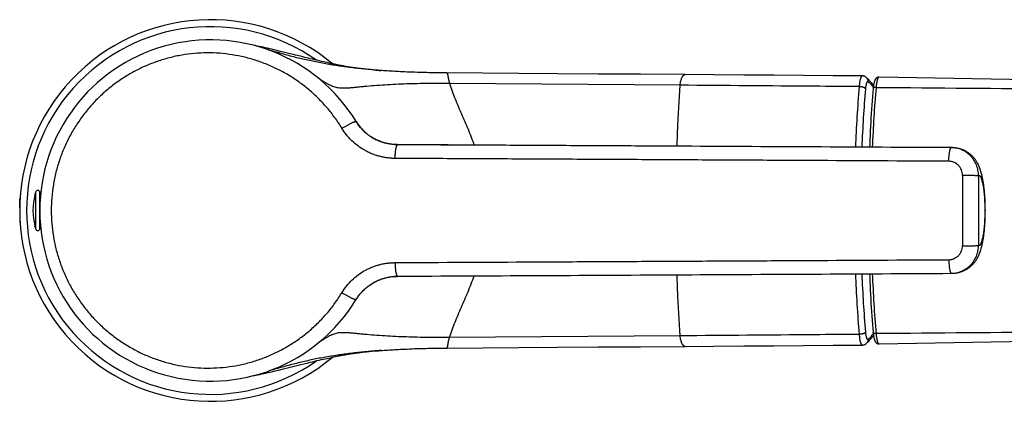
# Model space of a CAD drawing. Header units: millimetres. Extents: x 1 to 611, y -14 to 521.
# Tile 33 of 39: x 338 to 480, y 71 to 126. Entities that reach past the tile are written whole.
import ezdxf

# ---------------------------------------------------------------- set-up
doc = ezdxf.new("R2010")
doc.units = ezdxf.units.MM
doc.header["$LTSCALE"] = 23.1
doc.layers.get('0').update_dxf_attribs({"linetype": 'CONTINUOUS'})

msp = doc.modelspace()

# ---------------------------------------------------------------- linework, layer by layer
at = {"color": 7, "linetype": 'CONTINUOUS'}
for p, q in [((371.8, 122.42), (371.54, 122.47)), ((372.07, 122.36), (371.8, 122.42)), ((372.35, 122.3), (372.07, 122.36)), ((372.64, 122.24), (372.35, 122.3)), ((372.93, 122.18), (372.64, 122.24)), ((373.23, 122.11), (372.93, 122.18)), ((373.54, 122.04), (373.23, 122.11)), ((373.86, 121.97), (373.54, 122.04)), ((374.2, 121.89), (373.86, 121.97)), ((374.54, 121.81), (374.2, 121.89)), ((374.91, 121.72), (374.54, 121.81)), ((375.41, 121.6), (374.91, 121.72)), ((376.07, 121.44), (375.41, 121.6)), ((377.04, 121.2), (376.07, 121.44)), ((378.5, 120.84), (377.9, 120.99)), ((378.95, 120.73), (378.5, 120.84)), ((379.41, 120.61), (378.95, 120.73)), ((379.72, 120.54), (379.41, 120.61)), ((380.03, 120.46), (379.72, 120.54)), ((380.36, 120.39), (380.03, 120.46)), ((380.69, 120.31), (380.36, 120.39)), ((381.02, 120.23), (380.69, 120.31)), ((381.35, 120.15), (381.02, 120.23)), ((381.63, 120.09), (381.35, 120.15)), ((381.89, 120.03), (381.63, 120.09)), ((382.14, 119.97), (381.89, 120.03)), ((382.37, 119.92), (382.14, 119.97)), ((382.58, 119.87), (382.37, 119.92)), ((382.78, 119.83), (382.58, 119.87)), ((383.27, 119.73), (383.07, 119.77)), ((383.47, 119.68), (383.27, 119.73)), ((383.66, 119.65), (383.47, 119.68)), ((383.84, 119.61), (383.66, 119.65)), ((384.01, 119.57), (383.84, 119.61)), ((384.17, 119.54), (384.01, 119.57)), ((384.32, 119.51), (384.17, 119.54)), ((384.45, 119.49), (384.32, 119.51)), ((384.62, 119.46), (384.45, 119.49)), ((384.78, 119.43), (384.62, 119.46)), ((384.89, 119.41), (384.78, 119.43)), ((385.01, 119.39), (384.89, 119.41)), ((385.14, 119.37), (385.01, 119.39)), ((385.32, 119.34), (385.14, 119.37)), ((385.46, 119.32), (385.32, 119.34)), ((385.62, 119.29), (385.46, 119.32)), ((385.81, 119.27), (385.62, 119.29)), ((386.02, 119.24), (385.81, 119.27)), ((386.26, 119.2), (386.02, 119.24)), ((388.89, 118.92), (388.87, 118.92)), ((388.94, 118.91), (388.89, 118.92)), ((389.19, 118.89), (388.94, 118.91)), ((388.97, 118.91), (388.94, 118.91)), ((389.47, 118.87), (389.19, 118.89)), ((389.44, 118.87), (389.42, 118.87)), ((389.75, 118.85), (389.47, 118.87)), ((390.02, 118.83), (389.75, 118.85)), ((389.93, 118.83), (389.87, 118.84)), ((390.29, 118.81), (390.02, 118.83)), ((390.55, 118.79), (390.29, 118.81)), ((390.8, 118.77), (390.55, 118.79)), ((391.08, 118.76), (390.8, 118.77)), ((391.35, 118.74), (391.08, 118.76)), ((391.65, 118.72), (391.35, 118.74)), ((391.9, 118.71), (391.65, 118.72)), ((392.17, 118.69), (391.9, 118.71)), ((392.44, 118.68), (392.17, 118.69)), ((392.74, 118.66), (392.44, 118.68)), ((393.04, 118.65), (392.74, 118.66)), ((393.36, 118.63), (393.04, 118.65)), ((393.69, 118.62), (393.36, 118.63)), ((394.04, 118.61), (393.69, 118.62)), ((394.4, 118.59), (394.04, 118.61)), ((394.77, 118.58), (394.4, 118.59)), ((395.16, 118.56), (394.77, 118.58)), ((395.42, 118.56), (395.16, 118.56)), ((395.69, 118.55), (395.42, 118.56)), ((395.97, 118.54), (395.69, 118.55)), ((396.25, 118.53), (395.97, 118.54)), ((396.54, 118.53), (396.25, 118.53)), ((396.83, 118.52), (396.54, 118.53)), ((397.14, 118.51), (396.83, 118.52)), ((397.45, 118.51), (397.14, 118.51)), ((397.75, 118.5), (397.45, 118.51)), ((398.06, 118.5), (397.75, 118.5)), ((398.36, 118.49), (398.06, 118.5)), ((398.7, 118.49), (398.36, 118.49)), ((399.07, 118.48), (398.7, 118.49)), ((399.4, 118.48), (399.07, 118.48)), ((399.4, 118.48), (399.4, 118.48)), ((433.71, 118.25), (433.71, 118.25)), ((437.84, 118.22), (433.71, 118.25)), ((459.89, 117.8), (459.89, 117.8)), ((387.96, 109.66), (387.94, 109.68)), ((388.03, 109.61), (388, 109.63)), ((388.06, 109.58), (388.03, 109.61)), ((388.09, 109.56), (388.06, 109.58)), ((389.27, 108.84), (389.22, 108.86)), ((389.29, 108.83), (389.23, 108.86)), ((389.57, 108.7), (389.55, 108.71)), ((389.74, 108.63), (389.71, 108.65)), ((428.97, 107.95), (392.26, 108.15)), ((472.15, 107.72), (428.97, 107.95)), ((340.05, 100.91), (340.05, 100.97)), ((340.75, 96.06), (340.75, 101.26)), ((337.85, 100.32), (337.91, 100.38)), ((337.85, 99.06), (337.85, 100.32)), ((337.85, 99.06), (337.86, 99.06)), ((337.85, 98.26), (337.85, 97)), ((337.86, 98.26), (337.85, 98.26)), ((476.95, 98.66), (477.01, 98.66)), ((477.01, 98.66), (477, 98.9)), ((337.85, 97), (337.91, 96.95)), ((340.05, 96.36), (340.05, 96.41)), ((415.78, 89.3), (472.15, 89.61)), ((389.01, 88.35), (389.1, 88.4)), ((389.03, 88.36), (389.04, 88.37)), ((389.35, 88.52), (389.43, 88.56)), ((392.25, 89.18), (415.78, 89.3)), ((392.27, 89.19), (392.3, 89.19)), ((459.89, 79.53), (459.89, 79.53)), ((385.54, 78.02), (385.71, 78.04)), ((388.66, 78.39), (389, 78.42)), ((388.89, 78.41), (388.87, 78.4)), ((388.94, 78.41), (388.89, 78.41)), ((388.97, 78.41), (388.94, 78.41)), ((389, 78.42), (389.28, 78.44)), ((389.28, 78.44), (389.56, 78.46)), ((389.44, 78.45), (389.42, 78.45)), ((389.56, 78.46), (389.84, 78.48)), ((389.84, 78.48), (390.11, 78.5)), ((389.93, 78.49), (389.87, 78.48)), ((390.11, 78.5), (390.38, 78.52)), ((390.38, 78.52), (390.64, 78.54)), ((390.64, 78.54), (390.87, 78.55)), ((390.87, 78.55), (391.15, 78.57)), ((391.15, 78.57), (391.42, 78.59)), ((391.42, 78.59), (391.65, 78.6)), ((391.65, 78.6), (391.9, 78.62)), ((391.9, 78.62), (392.17, 78.63)), ((392.17, 78.63), (392.44, 78.65)), ((392.44, 78.65), (392.74, 78.66)), ((392.74, 78.66), (393.04, 78.68)), ((393.04, 78.68), (393.36, 78.69)), ((393.36, 78.69), (393.69, 78.7)), ((393.69, 78.7), (394.04, 78.72)), ((394.04, 78.72), (394.4, 78.73)), ((394.4, 78.73), (394.77, 78.75)), ((395.29, 78.76), (395.56, 78.77)), ((395.56, 78.77), (395.83, 78.78)), ((395.83, 78.78), (396.11, 78.79)), ((396.11, 78.79), (396.39, 78.79)), ((396.39, 78.79), (396.69, 78.8)), ((396.69, 78.8), (396.98, 78.81)), ((396.98, 78.81), (397.29, 78.81)), ((397.29, 78.81), (397.6, 78.82)), ((397.6, 78.82), (397.9, 78.83)), ((397.9, 78.83), (398.21, 78.83)), ((398.21, 78.83), (398.53, 78.83)), ((398.53, 78.83), (398.88, 78.84)), ((398.88, 78.84), (399.25, 78.84)), ((399.25, 78.84), (399.4, 78.84)), ((399.4, 78.84), (409.76, 78.91)), ((399.4, 78.84), (399.4, 78.84)), ((379.41, 76.71), (379.72, 76.79)), ((379.72, 76.79), (380.03, 76.86)), ((380.03, 76.86), (380.36, 76.94)), ((380.36, 76.94), (380.69, 77.02)), ((380.69, 77.02), (381.02, 77.1)), ((381.02, 77.1), (381.35, 77.17)), ((381.35, 77.17), (381.63, 77.24)), ((381.63, 77.24), (381.89, 77.3)), ((381.89, 77.3), (382.14, 77.35)), ((382.14, 77.35), (382.37, 77.4)), ((382.37, 77.4), (382.58, 77.45)), ((382.58, 77.45), (382.78, 77.49)), ((382.78, 77.49), (382.97, 77.54)), ((382.97, 77.54), (383.17, 77.58)), ((383.17, 77.58), (383.37, 77.62)), ((383.37, 77.62), (383.56, 77.66)), ((383.56, 77.66), (383.75, 77.7)), ((383.75, 77.7), (383.92, 77.73)), ((383.92, 77.73), (384.09, 77.76)), ((384.09, 77.76), (384.24, 77.8)), ((384.24, 77.8), (384.39, 77.82)), ((384.39, 77.82), (384.57, 77.86)), ((384.57, 77.86), (384.71, 77.88)), ((384.71, 77.88), (384.84, 77.9)), ((384.84, 77.9), (384.94, 77.92)), ((384.94, 77.92), (385.09, 77.95)), ((385.09, 77.95), (385.25, 77.97)), ((385.25, 77.97), (385.39, 77.99)), ((385.39, 77.99), (385.54, 78.02)), ((373.03, 75.17), (373.34, 75.23)), ((373.34, 75.23), (373.65, 75.31)), ((373.65, 75.31), (373.97, 75.38)), ((373.97, 75.38), (374.31, 75.46)), ((374.31, 75.46), (374.66, 75.54)), ((374.66, 75.54), (375.15, 75.66)), ((375.15, 75.66), (375.67, 75.79)), ((375.67, 75.79), (376.07, 75.88)), ((376.07, 75.88), (378.35, 76.45)), ((378.35, 76.45), (378.8, 76.56)), ((371.89, 74.92), (372.16, 74.98)), ((372.16, 74.98), (372.45, 75.04)), ((372.45, 75.04), (372.73, 75.1)), ((372.73, 75.1), (373.03, 75.17))]:
    msp.add_line(p, q, dxfattribs=at)
at = {"color": 9, "linetype": 'CONTINUOUS'}
for p, q in [((433.04, 116.72), (399.8, 116.96)), ((392.31, 108.13), (392.31, 108.13)), ((472.11, 107.72), (472.15, 107.72)), ((340.16, 95.97), (340.16, 101.35)), ((472.15, 89.61), (472.11, 89.61)), ((392.3, 89.19), (392.3, 89.19)), ((433.04, 80.6), (399.8, 80.36))]:
    msp.add_line(p, q, dxfattribs=at)
at = {"color": 7, "linetype": 'CONTINUOUS'}
for points in [[(377.9, 120.99), (377.61, 121.06), (377.47, 121.09), (377.32, 121.13), (377.04, 121.2)], [(383.07, 119.77), (382.88, 119.81), (382.78, 119.83)], [(388.94, 118.91), (388.66, 118.94), (388.44, 118.96), (388.22, 118.98), (388.02, 119), (387.82, 119.02), (387.64, 119.04), (387.45, 119.06), (387.28, 119.08), (387.12, 119.09), (386.96, 119.11), (386.8, 119.13), (386.66, 119.15), (386.52, 119.17), (386.38, 119.19), (386.26, 119.2)], [(433.71, 118.25), (427.33, 118.29), (421.21, 118.33), (415.35, 118.37), (409.76, 118.41), (399.4, 118.48)], [(459.28, 118.05), (455.08, 118.09), (450.82, 118.12), (446.53, 118.15), (442.2, 118.18), (437.84, 118.22)], [(459.89, 117.8), (459.88, 117.81), (459.86, 117.83), (459.83, 117.85), (459.81, 117.87), (459.78, 117.89), (459.75, 117.91), (459.73, 117.93), (459.7, 117.94), (459.67, 117.96), (459.64, 117.97), (459.61, 117.99), (459.58, 118), (459.55, 118.01), (459.52, 118.02), (459.48, 118.03), (459.45, 118.03), (459.42, 118.04), (459.39, 118.05), (459.36, 118.05), (459.32, 118.05), (459.29, 118.05), (459.28, 118.05)], [(460.89, 116.71), (460.81, 116.81), (460.67, 116.99), (460.52, 117.16), (460.37, 117.32), (460.21, 117.48), (460.05, 117.64), (459.89, 117.8)], [(461.71, 117.9), (461.68, 117.9), (461.65, 117.9), (461.63, 117.89), (461.6, 117.89), (461.57, 117.88), (461.55, 117.88), (461.52, 117.87), (461.5, 117.86), (461.47, 117.85), (461.45, 117.84), (461.42, 117.83), (461.4, 117.82), (461.38, 117.8), (461.35, 117.79), (461.33, 117.77), (461.31, 117.75), (461.29, 117.73), (461.27, 117.71), (461.25, 117.69), (461.23, 117.67), (461.21, 117.65), (461.19, 117.63), (461.18, 117.6), (461.16, 117.58), (461.15, 117.56), (461.13, 117.53), (461.12, 117.5), (461.1, 117.48), (461.09, 117.45), (461.08, 117.42), (461.06, 117.39), (461.05, 117.36), (461.04, 117.33), (461.03, 117.3), (461.02, 117.26), (461.01, 117.23), (460.99, 117.19), (460.98, 117.15), (460.97, 117.11), (460.96, 117.07), (460.95, 117.02), (460.94, 116.98), (460.93, 116.93), (460.92, 116.88), (460.91, 116.83), (460.9, 116.77), (460.89, 116.72), (460.89, 116.66), (460.88, 116.6), (460.87, 116.55), (460.86, 116.49), (460.86, 116.43), (460.85, 116.37), (460.84, 116.31), (460.84, 116.26)], [(566.89, 115.91), (554.08, 116.16), (541.15, 116.41), (528.14, 116.66), (515.03, 116.91), (501.83, 117.16), (488.54, 117.41), (475.15, 117.65), (461.71, 117.9)], [(460.84, 116.26), (460.79, 115.67), (460.74, 115.07), (460.7, 114.47), (460.65, 113.86), (460.61, 113.25), (460.57, 112.63), (460.53, 112.02), (460.5, 111.4), (460.46, 110.78), (460.43, 110.15), (460.39, 109.53), (460.36, 108.9), (460.34, 108.27), (460.32, 107.78)], [(387.71, 109.87), (387.65, 109.92), (387.53, 110.03), (387.42, 110.14), (387.31, 110.25), (387.2, 110.37), (387.09, 110.48), (386.98, 110.6), (386.88, 110.72), (386.78, 110.85), (386.69, 110.97), (386.6, 111.1), (386.51, 111.23), (386.42, 111.36), (386.34, 111.49)], [(388, 109.63), (387.97, 109.65), (387.96, 109.66)], [(389.23, 108.86), (389.09, 108.93), (388.94, 109.01), (388.81, 109.09), (388.67, 109.17), (388.53, 109.25), (388.4, 109.34)], [(389.43, 108.76), (389.41, 108.78), (389.38, 108.79), (389.35, 108.8), (389.32, 108.82), (389.29, 108.83)], [(389.55, 108.71), (389.52, 108.72), (389.49, 108.74), (389.46, 108.75), (389.43, 108.76)], [(389.71, 108.65), (389.68, 108.66), (389.65, 108.67), (389.62, 108.69), (389.59, 108.7), (389.57, 108.7)], [(389.81, 108.61), (389.78, 108.62), (389.74, 108.63)], [(392.27, 108.15), (392.24, 108.15), (392.19, 108.15), (392.14, 108.15), (392.09, 108.16), (392.03, 108.16), (391.98, 108.16), (391.93, 108.16), (391.88, 108.16), (391.83, 108.17), (391.78, 108.17), (391.74, 108.17), (391.69, 108.18), (391.64, 108.18), (391.59, 108.19), (391.54, 108.19), (391.5, 108.2), (391.45, 108.2), (391.4, 108.21), (391.36, 108.21), (391.31, 108.22), (391.27, 108.23), (391.22, 108.23), (391.18, 108.24), (391.13, 108.25), (391.09, 108.26), (391.05, 108.26), (391, 108.27), (390.96, 108.28), (390.92, 108.29), (390.88, 108.3), (390.84, 108.31), (390.8, 108.31), (390.75, 108.32), (390.71, 108.33), (390.67, 108.34), (390.63, 108.35), (390.6, 108.36), (390.56, 108.37), (390.52, 108.38), (390.48, 108.39), (390.44, 108.4), (390.4, 108.41), (390.37, 108.42), (390.33, 108.43), (390.29, 108.44), (390.26, 108.46), (390.22, 108.47), (390.18, 108.48), (390.15, 108.49), (390.11, 108.5), (390.08, 108.51), (390.04, 108.52), (390.01, 108.54), (389.97, 108.55), (389.94, 108.56), (389.91, 108.57), (389.87, 108.58), (389.84, 108.6), (389.81, 108.61)], [(477, 98.9), (477, 99.1), (477, 99.3), (476.99, 99.48), (476.99, 99.67), (476.98, 99.85), (476.97, 100.02), (476.97, 100.19), (476.96, 100.35), (476.95, 100.51), (476.94, 100.67), (476.93, 100.83), (476.92, 100.98), (476.91, 101.12), (476.89, 101.27), (476.88, 101.41), (476.87, 101.54), (476.85, 101.67), (476.84, 101.8), (476.83, 101.92), (476.81, 102.04), (476.8, 102.16), (476.78, 102.27), (476.77, 102.38), (476.75, 102.49), (476.73, 102.6), (476.72, 102.7), (476.7, 102.8), (476.69, 102.89), (476.67, 102.99), (476.65, 103.08), (476.64, 103.17), (476.62, 103.26), (476.6, 103.35), (476.58, 103.43), (476.57, 103.51), (476.55, 103.6), (476.53, 103.68), (476.51, 103.76), (476.49, 103.83), (476.47, 103.91), (476.45, 103.98), (476.43, 104.06), (476.41, 104.13), (476.39, 104.2), (476.37, 104.27), (476.35, 104.33), (476.33, 104.4), (476.31, 104.47), (476.29, 104.53), (476.27, 104.59), (476.25, 104.65), (476.23, 104.72), (476.21, 104.78), (476.18, 104.83), (476.16, 104.89), (476.14, 104.95), (476.11, 105.01), (476.09, 105.06), (476.07, 105.11), (476.04, 105.17), (476.02, 105.22), (475.99, 105.27), (475.97, 105.33), (475.94, 105.38), (475.91, 105.43), (475.88, 105.49), (475.85, 105.54), (475.82, 105.6), (475.79, 105.65), (475.75, 105.71), (475.71, 105.77), (475.67, 105.83), (475.63, 105.89), (475.59, 105.96), (475.54, 106.02), (475.49, 106.09), (475.44, 106.15), (475.38, 106.22), (475.32, 106.29), (475.26, 106.36), (475.2, 106.43), (475.13, 106.5), (475.05, 106.56), (474.98, 106.63), (474.9, 106.7), (474.82, 106.77), (474.74, 106.84), (474.65, 106.9), (474.56, 106.97), (474.47, 107.03), (474.37, 107.09), (474.28, 107.14), (474.18, 107.2), (474.09, 107.25), (473.99, 107.3), (473.89, 107.34), (473.79, 107.39), (473.69, 107.43), (473.59, 107.46), (473.49, 107.5), (473.39, 107.53), (473.29, 107.56), (473.19, 107.59), (473.09, 107.61), (472.99, 107.63), (472.9, 107.65), (472.8, 107.66), (472.72, 107.68), (472.63, 107.69), (472.55, 107.7), (472.48, 107.7), (472.4, 107.71), (472.33, 107.71), (472.26, 107.72), (472.2, 107.72), (472.15, 107.72)], [(472.15, 89.61), (472.19, 89.61), (472.26, 89.61), (472.32, 89.61), (472.39, 89.61), (472.47, 89.62), (472.54, 89.63), (472.62, 89.63), (472.7, 89.64), (472.79, 89.66), (472.87, 89.67), (472.96, 89.69), (473.06, 89.71), (473.15, 89.73), (473.25, 89.75), (473.35, 89.78), (473.46, 89.81), (473.56, 89.85), (473.66, 89.88), (473.76, 89.92), (473.86, 89.97), (473.96, 90.01), (474.05, 90.06), (474.15, 90.11), (474.25, 90.16), (474.34, 90.22), (474.43, 90.27), (474.53, 90.34), (474.62, 90.4), (474.71, 90.46), (474.79, 90.53), (474.88, 90.6), (474.96, 90.67), (475.03, 90.74), (475.11, 90.81), (475.18, 90.88), (475.24, 90.95), (475.31, 91.02), (475.37, 91.09), (475.43, 91.16), (475.48, 91.22), (475.53, 91.29), (475.58, 91.36), (475.62, 91.42), (475.67, 91.48), (475.71, 91.55), (475.75, 91.61), (475.78, 91.66), (475.82, 91.72), (475.85, 91.78), (475.88, 91.83), (475.91, 91.89), (475.94, 91.94), (475.96, 91.99), (475.99, 92.04), (476.02, 92.1), (476.04, 92.15), (476.06, 92.2), (476.09, 92.26), (476.11, 92.31), (476.14, 92.37), (476.16, 92.43), (476.18, 92.48), (476.2, 92.54), (476.23, 92.6), (476.25, 92.66), (476.27, 92.73), (476.29, 92.79), (476.31, 92.85), (476.33, 92.92), (476.35, 92.98), (476.37, 93.05), (476.39, 93.12), (476.41, 93.19), (476.43, 93.26), (476.45, 93.34), (476.47, 93.41), (476.49, 93.49), (476.51, 93.56), (476.53, 93.64), (476.55, 93.72), (476.56, 93.8), (476.58, 93.89), (476.6, 93.97), (476.62, 94.06), (476.63, 94.15), (476.65, 94.24), (476.67, 94.33), (476.69, 94.43), (476.7, 94.52), (476.72, 94.62), (476.73, 94.73), (476.75, 94.83), (476.77, 94.94), (476.78, 95.05), (476.8, 95.16), (476.81, 95.28), (476.83, 95.4), (476.84, 95.52), (476.85, 95.65), (476.87, 95.78), (476.88, 95.92), (476.89, 96.06), (476.91, 96.2), (476.92, 96.35), (476.93, 96.5), (476.94, 96.65), (476.95, 96.81), (476.96, 96.97), (476.97, 97.14), (476.97, 97.31), (476.98, 97.48), (476.99, 97.66), (476.99, 97.84), (477, 98.03), (477, 98.22), (477, 98.42), (477.01, 98.66)], [(460.32, 89.54), (460.34, 89.05), (460.36, 88.43), (460.39, 87.8), (460.43, 87.17), (460.46, 86.55), (460.5, 85.93), (460.53, 85.31), (460.57, 84.69), (460.61, 84.08), (460.65, 83.47), (460.7, 82.86), (460.74, 82.25), (460.79, 81.65), (460.84, 81.07)], [(386.35, 85.85), (386.42, 85.96), (386.49, 86.07), (386.57, 86.18), (386.65, 86.29), (386.72, 86.4), (386.8, 86.5), (386.88, 86.6), (386.96, 86.69), (387.04, 86.78), (387.11, 86.87), (387.19, 86.96), (387.27, 87.04), (387.35, 87.12), (387.43, 87.19), (387.5, 87.27), (387.58, 87.34), (387.66, 87.41), (387.74, 87.48), (387.81, 87.54), (387.89, 87.61), (387.96, 87.66), (388.03, 87.72), (388.1, 87.77), (388.17, 87.82), (388.24, 87.87), (388.3, 87.92), (388.37, 87.97), (388.44, 88.01), (388.5, 88.05), (388.57, 88.1), (388.63, 88.14), (388.7, 88.18), (388.76, 88.21), (388.82, 88.25), (388.89, 88.29), (388.95, 88.32), (389.01, 88.35)], [(389.06, 88.38), (389.12, 88.41), (389.2, 88.45)], [(389.2, 88.45), (389.27, 88.49), (389.35, 88.52)], [(389.43, 88.56), (389.52, 88.6), (389.6, 88.63), (389.69, 88.67), (389.78, 88.71), (389.87, 88.74), (389.96, 88.77), (390.06, 88.81), (390.16, 88.84), (390.26, 88.87), (390.36, 88.9), (390.46, 88.93), (390.56, 88.96), (390.67, 88.98), (390.78, 89.01), (390.89, 89.03), (391, 89.05), (391.11, 89.07), (391.23, 89.09), (391.35, 89.11), (391.47, 89.13), (391.59, 89.14), (391.72, 89.15)], [(391.72, 89.15), (391.84, 89.16), (391.97, 89.17)], [(391.97, 89.17), (392.1, 89.17), (392.24, 89.17), (392.25, 89.17)], [(460.84, 81.07), (460.84, 81.02), (460.85, 80.96), (460.86, 80.9), (460.86, 80.84), (460.87, 80.78), (460.88, 80.72), (460.89, 80.66), (460.89, 80.61), (460.9, 80.55), (460.91, 80.5), (460.92, 80.45), (460.93, 80.4), (460.94, 80.35), (460.95, 80.3), (460.96, 80.26), (460.97, 80.21), (460.98, 80.17), (460.99, 80.13), (461.01, 80.1), (461.02, 80.06), (461.03, 80.03), (461.04, 79.99), (461.05, 79.96), (461.06, 79.93), (461.08, 79.9), (461.09, 79.87), (461.1, 79.85), (461.12, 79.82), (461.13, 79.79), (461.15, 79.77), (461.16, 79.74), (461.18, 79.72), (461.19, 79.7), (461.21, 79.67), (461.23, 79.65), (461.25, 79.63), (461.27, 79.61), (461.29, 79.59), (461.31, 79.57), (461.33, 79.55), (461.35, 79.54), (461.38, 79.52), (461.4, 79.51), (461.42, 79.49), (461.45, 79.48), (461.47, 79.47), (461.5, 79.46), (461.52, 79.45), (461.55, 79.45), (461.57, 79.44), (461.6, 79.43), (461.63, 79.43), (461.65, 79.43), (461.68, 79.43), (461.71, 79.43)], [(461.71, 79.43), (475.15, 79.67), (488.54, 79.92), (501.83, 80.17), (515.03, 80.41), (528.14, 80.66), (541.15, 80.91), (554.08, 81.16), (566.89, 81.41)], [(459.28, 79.27), (459.29, 79.27), (459.32, 79.27), (459.36, 79.27), (459.39, 79.28), (459.42, 79.28), (459.45, 79.29), (459.48, 79.3), (459.52, 79.31), (459.55, 79.32), (459.58, 79.33), (459.61, 79.34), (459.64, 79.35), (459.67, 79.37), (459.7, 79.38), (459.73, 79.4), (459.75, 79.41), (459.78, 79.43), (459.81, 79.45), (459.83, 79.47), (459.86, 79.49), (459.88, 79.52), (459.89, 79.53)], [(459.89, 79.53), (460.05, 79.68), (460.21, 79.84), (460.37, 80), (460.52, 80.17), (460.67, 80.34), (460.81, 80.51), (460.89, 80.61)], [(385.71, 78.04), (385.91, 78.07), (386.02, 78.09)], [(386.02, 78.09), (386.26, 78.12), (386.38, 78.14), (386.52, 78.16), (386.66, 78.17), (386.8, 78.19), (386.96, 78.21), (387.12, 78.23), (387.28, 78.25), (387.45, 78.27), (387.64, 78.29), (387.82, 78.31), (388.02, 78.33), (388.22, 78.35), (388.44, 78.37), (388.66, 78.39)], [(394.77, 78.75), (395.16, 78.76), (395.29, 78.76)], [(409.76, 78.91), (415.35, 78.95), (421.21, 78.99), (427.33, 79.03), (433.71, 79.08)], [(433.71, 79.08), (437.84, 79.11), (442.2, 79.14), (446.53, 79.17), (450.82, 79.2), (455.08, 79.24), (459.28, 79.27)], [(378.8, 76.56), (379.26, 76.67), (379.41, 76.71)], [(371.54, 74.85), (371.63, 74.87), (371.89, 74.92)]]:
    msp.add_lwpolyline(points, dxfattribs=at)
for centre, radius, start, end in [((365.35, 98.66), 27.5, 50.2142, 309.7858), ((365.35, 98.66), 24.6, 31.4205, 328.6546), ((397.42, 219.66), 101.1, 265.2049, 265.4585), ((397.64, 222.33), 103.78, 265.4714, 265.7085), ((392.29, 115.12), 6.97, 211.4307, 228.9304), ((392.29, 115.12), 6.97, 228.9253, 231.3347), ((392.29, 115.11), 6.96, 231.335, 232.902), ((392.28, 115.1), 6.95, 232.9019, 236.0781), ((392.28, 115.11), 6.95, 236.0838, 243.8977), ((348.75, 98.66), 8.99, 165.5033, 194.4967), ((348.75, 98.66), 9, 162.6114, 165.1649), ((340.45, 101.26), 0.3, 0, 162.6114), ((341.03, 101.11), 0.3, 201.2699, 233.7122), ((343.75, 100.46), 3, 161.5319, 171.072), ((348.75, 98.66), 9, 194.8351, 197.3886), ((340.45, 96.06), 0.3, 197.3886, 0), ((341.03, 96.22), 0.3, 126.2876, 158.7301), ((343.75, 96.86), 3, 188.9282, 198.4689), ((392.3, 82.29), 6.89, 92.6272, 94.2749), ((392.32, 81.97), 7.21, 90.5558, 92.6252), ((392.33, 80.87), 8.32, 90.4599, 90.5823), ((392.32, 82.47), 6.72, 90.1984, 90.4708), ((397.42, -22.33), 101.1, 94.5415, 94.7951), ((397.64, -25), 103.78, 94.2915, 94.5286)]:
    msp.add_arc(centre, radius, start, end, dxfattribs=at)
at = {"color": 9, "linetype": 'CONTINUOUS'}
for centre, radius, start, end in [((365.35, 98.66), 26.5, 54.8278, 305.1722), ((433.71, 118.06), 0.191, 90.1495, 94.0235), ((659.4, 99.72), 201.28, 175.2156, 177.7028), ((661.58, 99.71), 201.02, 175.2367, 177.7008), ((656.06, 99.73), 197.02, 175.2025, 177.6556), ((2777.1, 98.66), 2303.4, 179.87366, 180.12635), ((2767.9, 98.66), 2291.88, 179.87366, 180.12635), ((659.4, 97.6), 201.28, 182.2972, 184.7844), ((656.06, 97.6), 197.02, 182.3444, 184.7976), ((661.58, 97.61), 201.02, 182.2992, 184.7633), ((433.71, 79.27), 0.191, 265.9779, 269.8576)]:
    msp.add_arc(centre, radius, start, end, dxfattribs=at)
for points, knots in [([(384.29, 110.5), (383.97, 111.03), (383.29, 112.05), (382.16, 113.49), (380.91, 114.83), (379.56, 116.07), (378.12, 117.19), (376.59, 118.19), (374.99, 119.07), (373.32, 119.81), (371.6, 120.41), (369.84, 120.87), (368.04, 121.19), (366.23, 121.37), (364.4, 121.39), (362.58, 121.27), (360.77, 121), (358.99, 120.58), (357.25, 120.02), (355.55, 119.32), (353.92, 118.48), (352.35, 117.51), (350.87, 116.42), (349.48, 115.21), (348.2, 113.88), (347.02, 112.46), (345.96, 110.94), (345.03, 109.34), (344.23, 107.68), (343.57, 105.95), (343.05, 104.17), (342.68, 102.35), (342.46, 100.51), (342.4, 99.28), (342.4, 98.66)], [0, 0, 0, 0, 0.031292, 0.062533, 0.093722, 0.124865, 0.155967, 0.187034, 0.218074, 0.249094, 0.280105, 0.311114, 0.342129, 0.373158, 0.404208, 0.435285, 0.466393, 0.497535, 0.528715, 0.559932, 0.591188, 0.622482, 0.653811, 0.685174, 0.716569, 0.747991, 0.779439, 0.810908, 0.842396, 0.873899, 0.905414, 0.936938, 0.968467, 1, 1, 1, 1]), ([(399.8, 116.96), (398.77, 116.97), (397.22, 116.97), (395.15, 116.94), (393.59, 116.9), (392.03, 116.84), (390.48, 116.75), (388.97, 116.65), (387.76, 116.54), (386.85, 116.45), (386.23, 116.39), (385.66, 116.33), (385.16, 116.29), (384.71, 116.27), (384.31, 116.27), (383.94, 116.29), (383.61, 116.34), (383.29, 116.41), (382.98, 116.52), (382.67, 116.66), (382.35, 116.82), (382.01, 117.02), (381.64, 117.25), (381.25, 117.5), (380.98, 117.68), (380.84, 117.77)], [0, 0, 0, 0, 0.159855, 0.240315, 0.321054, 0.401874, 0.482291, 0.561192, 0.636234, 0.671122, 0.703475, 0.732823, 0.758963, 0.782058, 0.802554, 0.821066, 0.838281, 0.854905, 0.871631, 0.889065, 0.907701, 0.927914, 0.949964, 0.973984, 1, 1, 1, 1]), ([(399.4, 118.48), (399.41, 118.48), (399.42, 118.48), (399.43, 118.47), (399.44, 118.46), (399.46, 118.45), (399.47, 118.43), (399.48, 118.4), (399.5, 118.35), (399.51, 118.29), (399.53, 118.22), (399.54, 118.13), (399.56, 118.04), (399.58, 117.94), (399.6, 117.82), (399.62, 117.7), (399.64, 117.59), (399.66, 117.5), (399.68, 117.41), (399.71, 117.28), (399.75, 117.15), (399.78, 117.05), (399.79, 116.99), (399.8, 116.96)], [0, 0, 0, 0, 0.009126, 0.01849, 0.028772, 0.040346, 0.053393, 0.068067, 0.102499, 0.143478, 0.191147, 0.245336, 0.305249, 0.37121, 0.443398, 0.52137, 0.605354, 0.649522, 0.695231, 0.791004, 0.892728, 0.945677, 1, 1, 1, 1]), ([(433.04, 116.72), (433.04, 116.83), (433.07, 117.03), (433.13, 117.33), (433.2, 117.59), (433.27, 117.78), (433.34, 117.91), (433.39, 118), (433.44, 118.07), (433.49, 118.13), (433.54, 118.18), (433.59, 118.21), (433.64, 118.24), (433.68, 118.25), (433.7, 118.25)], [0, 0, 0, 0, 0.185758, 0.357738, 0.513486, 0.650643, 0.711628, 0.76727, 0.817581, 0.86271, 0.902929, 0.938688, 0.970696, 1, 1, 1, 1]), ([(459.28, 118.05), (459.27, 118.05), (459.24, 118.05), (459.2, 118.03), (459.17, 117.99), (459.13, 117.94), (459.1, 117.88), (459.07, 117.81), (459.03, 117.73), (458.99, 117.59), (458.94, 117.4), (458.89, 117.13), (458.85, 116.83), (458.83, 116.62), (458.82, 116.51)], [0, 0, 0, 0, 0.021995, 0.046688, 0.076021, 0.111095, 0.152461, 0.200345, 0.254777, 0.315658, 0.455911, 0.618853, 0.801424, 1, 1, 1, 1]), ([(460.12, 117.22), (460.12, 117.27), (460.12, 117.38), (460.07, 117.54), (460, 117.68), (459.93, 117.76), (459.89, 117.8)], [0, 0, 0, 0, 0.25247, 0.502961, 0.751904, 1, 1, 1, 1]), ([(461.71, 117.9), (461.7, 117.9), (461.67, 117.89), (461.64, 117.87), (461.6, 117.84), (461.57, 117.79), (461.53, 117.74), (461.5, 117.67), (461.47, 117.58), (461.42, 117.45), (461.38, 117.26), (461.33, 117.01), (461.29, 116.72), (461.27, 116.51), (461.26, 116.41)], [0, 0, 0, 0, 0.022532, 0.047605, 0.077175, 0.112381, 0.153802, 0.201688, 0.256081, 0.316893, 0.45694, 0.619604, 0.801834, 1, 1, 1, 1]), ([(399.8, 116.96), (399.86, 116.78), (399.98, 116.41), (400.24, 115.68), (400.59, 114.77), (401.04, 113.68), (401.51, 112.58), (401.99, 111.48), (402.46, 110.37), (402.92, 109.24), (403.2, 108.47), (403.34, 108.09)], [0, 0, 0, 0, 0.060443, 0.121204, 0.243631, 0.367171, 0.491793, 0.617416, 0.744007, 0.871543, 1, 1, 1, 1]), ([(432.58, 107.93), (432.61, 108.68), (432.66, 110.17), (432.77, 112.38), (432.89, 114.56), (432.99, 116), (433.04, 116.72)], [0, 0, 0, 0, 0.255226, 0.507342, 0.755742, 1, 1, 1, 1]), ([(458.82, 116.51), (456.67, 116.53), (448.08, 116.6), (439.48, 116.67), (433.04, 116.72)], [0, 0, 0, 0, 0.249997, 1, 1, 1, 1]), ([(459.73, 116.21), (459.72, 116.23), (459.7, 116.26), (459.66, 116.29), (459.6, 116.33), (459.52, 116.38), (459.4, 116.42), (459.27, 116.46), (459.13, 116.49), (458.98, 116.51), (458.87, 116.51), (458.82, 116.51)], [0, 0, 0, 0, 0.073583, 0.116969, 0.165009, 0.274776, 0.401298, 0.54141, 0.691032, 0.845529, 1, 1, 1, 1]), ([(460.12, 117.22), (460.11, 117.23), (460.09, 117.24), (460.07, 117.25), (460.05, 117.25), (460.03, 117.25), (460, 117.23), (459.97, 117.21), (459.94, 117.17), (459.92, 117.11), (459.89, 117.05), (459.86, 116.98), (459.83, 116.86), (459.79, 116.69), (459.76, 116.46), (459.74, 116.29), (459.73, 116.21)], [0, 0, 0, 0, 0.03035, 0.056117, 0.068393, 0.080895, 0.108358, 0.141534, 0.181976, 0.230408, 0.287025, 0.351762, 0.424423, 0.59189, 0.785493, 1, 1, 1, 1]), ([(460.86, 116.45), (460.74, 116.59), (460.5, 116.85), (460.25, 117.1), (460.12, 117.22)], [0, 0, 0, 0, 0.511412, 1, 1, 1, 1]), ([(461.26, 116.41), (461.23, 116.41), (461.18, 116.41), (461.1, 116.4), (461.03, 116.39), (460.97, 116.37), (460.92, 116.35), (460.88, 116.32), (460.85, 116.3), (460.84, 116.27), (460.84, 116.26), (460.84, 116.26)], [0, 0, 0, 0, 0.17642, 0.343299, 0.496693, 0.633349, 0.751056, 0.849216, 0.929915, 0.965714, 1, 1, 1, 1]), ([(461.26, 116.41), (470.05, 116.34), (487.62, 116.19), (522.76, 115.81), (549.12, 115.44), (566.68, 115.16)], [0, 0, 0, 0, 0.250067, 0.500088, 1, 1, 1, 1]), ([(384.29, 110.5), (384.41, 110.58), (384.65, 110.73), (384.95, 110.9), (385.19, 111.03), (385.35, 111.12), (385.52, 111.2), (385.67, 111.28), (385.8, 111.34), (385.93, 111.4), (386.04, 111.44), (386.12, 111.47), (386.18, 111.49), (386.22, 111.5), (386.25, 111.5), (386.28, 111.51), (386.3, 111.51), (386.32, 111.5), (386.34, 111.5), (386.34, 111.49), (386.34, 111.49)], [0, 0, 0, 0, 0.184257, 0.36543, 0.452325, 0.535456, 0.613902, 0.686798, 0.753346, 0.812831, 0.864634, 0.90825, 0.926873, 0.943333, 0.957624, 0.969767, 0.979828, 0.987958, 0.994473, 1, 1, 1, 1]), ([(391.96, 106.17), (391.95, 106.17), (391.93, 106.17), (391.89, 106.17), (391.85, 106.17), (391.81, 106.17), (391.75, 106.17), (391.68, 106.17), (391.6, 106.18), (391.53, 106.18), (391.46, 106.18), (391.37, 106.19), (391.25, 106.2), (391.06, 106.22), (390.82, 106.25), (390.53, 106.29), (390.16, 106.36), (389.69, 106.47), (389.14, 106.63), (388.6, 106.83), (388.08, 107.06), (387.4, 107.42), (386.59, 107.94), (385.86, 108.56), (385.32, 109.11), (384.82, 109.7), (384.49, 110.17), (384.29, 110.5)], [0, 0, 0, 0, 0.003897, 0.007793, 0.01169, 0.015586, 0.023379, 0.031172, 0.038964, 0.046757, 0.054549, 0.062341, 0.077925, 0.093509, 0.124676, 0.155843, 0.187012, 0.249352, 0.311709, 0.374088, 0.436497, 0.498941, 0.623886, 0.749022, 0.8117, 0.874433, 1, 1, 1, 1]), ([(391.96, 106.17), (391.96, 106.29), (391.97, 106.54), (391.99, 106.89), (392.02, 107.22), (392.06, 107.47), (392.09, 107.65), (392.12, 107.76), (392.15, 107.86), (392.18, 107.95), (392.21, 108.02), (392.24, 108.06), (392.26, 108.09), (392.28, 108.11), (392.3, 108.12), (392.31, 108.13)], [0, 0, 0, 0, 0.184259, 0.361625, 0.526057, 0.672034, 0.736589, 0.794831, 0.846346, 0.890825, 0.9281, 0.958237, 0.970774, 0.981771, 1, 1, 1, 1]), ([(392.31, 108.13), (392.31, 108.13), (392.29, 108.14), (392.28, 108.15), (392.27, 108.15)], [0, 0, 0, 0, 0.324235, 1, 1, 1, 1]), ([(472.11, 107.72), (465.46, 107.75), (452.16, 107.82), (435.53, 107.91), (422.24, 107.98), (413.92, 108.02), (407.27, 108.06), (402.29, 108.08), (397.3, 108.11), (393.97, 108.12), (392.31, 108.13)], [0, 0, 0, 0, 0.249995, 0.499987, 0.624982, 0.749976, 0.812472, 0.874967, 0.937483, 1, 1, 1, 1]), ([(471.75, 105.75), (471.75, 105.88), (471.76, 106.13), (471.78, 106.49), (471.81, 106.78), (471.84, 106.99), (471.86, 107.13), (471.89, 107.26), (471.91, 107.38), (471.94, 107.47), (471.97, 107.56), (472, 107.62), (472.03, 107.67), (472.06, 107.69), (472.07, 107.71), (472.09, 107.71), (472.1, 107.72), (472.11, 107.72)], [0, 0, 0, 0, 0.187491, 0.367645, 0.534017, 0.610178, 0.680758, 0.745164, 0.80288, 0.853489, 0.896696, 0.932383, 0.960734, 0.972388, 0.982587, 0.991642, 1, 1, 1, 1]), ([(476.02, 103.72), (476.02, 103.98), (475.97, 104.5), (475.75, 105.25), (475.39, 105.94), (474.9, 106.55), (474.3, 107.06), (473.62, 107.43), (472.88, 107.66), (472.36, 107.71), (472.11, 107.72)], [0, 0, 0, 0, 0.125957, 0.251764, 0.377296, 0.502473, 0.627271, 0.751726, 0.875927, 1, 1, 1, 1]), ([(471.75, 105.75), (465.1, 105.79), (455.13, 105.84), (441.83, 105.91), (431.86, 105.96), (423.55, 106.01), (416.9, 106.04), (411.91, 106.07), (406.92, 106.09), (400.27, 106.13), (395.29, 106.15), (391.96, 106.17)], [0, 0, 0, 0, 0.25, 0.375, 0.5, 0.625, 0.6875, 0.75, 0.8125, 0.875, 1, 1, 1, 1]), ([(473.71, 103.74), (473.71, 103.87), (473.68, 104.13), (473.57, 104.51), (473.39, 104.86), (473.15, 105.17), (472.85, 105.42), (472.51, 105.61), (472.14, 105.72), (471.88, 105.75), (471.75, 105.75)], [0, 0, 0, 0, 0.126016, 0.251833, 0.377341, 0.502477, 0.627232, 0.751661, 0.875869, 1, 1, 1, 1]), ([(473.71, 103.74), (473.84, 103.74), (474.1, 103.74), (474.48, 103.74), (474.85, 103.74), (475.19, 103.73), (475.48, 103.73), (475.69, 103.73), (475.83, 103.72), (475.91, 103.72), (475.97, 103.72), (476.01, 103.72), (476.02, 103.72)], [0, 0, 0, 0, 0.168709, 0.336695, 0.497504, 0.644956, 0.773388, 0.877865, 0.919827, 0.954378, 0.981187, 1, 1, 1, 1]), ([(476.02, 103.72), (476.05, 103.72), (476.1, 103.72), (476.16, 103.71), (476.2, 103.69), (476.25, 103.66), (476.28, 103.61), (476.31, 103.57), (476.34, 103.52), (476.38, 103.44), (476.41, 103.33), (476.45, 103.21), (476.49, 103.09), (476.54, 102.9), (476.6, 102.64), (476.67, 102.3), (476.73, 101.93), (476.79, 101.53), (476.83, 101.1), (476.87, 100.64), (476.9, 100.16), (476.92, 99.67), (476.94, 99.17), (476.94, 98.83), (476.95, 98.66)], [0, 0, 0, 0, 0.016686, 0.025167, 0.034087, 0.044171, 0.05697, 0.064674, 0.073146, 0.092118, 0.113407, 0.136671, 0.161768, 0.18862, 0.247266, 0.312053, 0.382652, 0.458746, 0.540046, 0.626281, 0.716575, 0.809638, 0.904388, 1, 1, 1, 1]), ([(342.4, 98.66), (342.4, 98.04), (342.46, 96.81), (342.68, 94.97), (343.05, 93.15), (343.57, 91.38), (344.23, 89.65), (345.03, 87.98), (345.96, 86.38), (347.02, 84.86), (348.2, 83.44), (349.49, 82.12), (350.87, 80.9), (352.36, 79.81), (353.92, 78.84), (355.55, 78), (357.25, 77.3), (359, 76.74), (360.78, 76.32), (362.59, 76.05), (364.41, 75.93), (366.24, 75.96), (368.05, 76.13), (369.85, 76.45), (371.61, 76.91), (373.33, 77.52), (375, 78.26), (376.6, 79.14), (378.12, 80.14), (379.57, 81.26), (380.92, 82.5), (382.16, 83.84), (383.3, 85.28), (383.98, 86.31), (384.3, 86.83)], [0, 0, 0, 0, 0.031533, 0.063062, 0.094586, 0.126101, 0.157604, 0.189092, 0.220561, 0.252009, 0.283431, 0.314825, 0.346189, 0.377518, 0.408811, 0.440067, 0.471285, 0.502464, 0.533606, 0.564714, 0.595791, 0.626841, 0.65787, 0.688885, 0.719894, 0.750904, 0.781925, 0.812965, 0.844032, 0.875134, 0.906277, 0.937467, 0.968707, 1, 1, 1, 1]), ([(476.95, 98.66), (476.94, 98.49), (476.94, 98.15), (476.92, 97.65), (476.9, 97.16), (476.87, 96.68), (476.83, 96.23), (476.79, 95.8), (476.73, 95.4), (476.67, 95.03), (476.6, 94.69), (476.54, 94.43), (476.49, 94.24), (476.45, 94.11), (476.41, 93.99), (476.38, 93.89), (476.34, 93.81), (476.31, 93.75), (476.28, 93.71), (476.25, 93.67), (476.2, 93.63), (476.16, 93.62), (476.1, 93.61), (476.05, 93.61), (476.02, 93.61)], [0, 0, 0, 0, 0.095612, 0.190362, 0.283425, 0.373719, 0.459954, 0.541255, 0.617348, 0.687947, 0.752734, 0.81138, 0.838233, 0.863329, 0.886595, 0.907883, 0.926855, 0.935326, 0.943032, 0.955828, 0.965913, 0.974833, 0.983314, 1, 1, 1, 1]), ([(471.75, 91.57), (471.88, 91.57), (472.08, 91.59), (472.32, 91.66), (472.57, 91.75), (472.85, 91.91), (473.15, 92.16), (473.39, 92.46), (473.57, 92.81), (473.68, 93.19), (473.71, 93.45), (473.71, 93.58)], [0, 0, 0, 0, 0.124112, 0.186265, 0.248457, 0.372867, 0.497603, 0.622718, 0.748206, 0.874004, 1, 1, 1, 1]), ([(472.11, 89.61), (472.24, 89.61), (472.49, 89.62), (472.87, 89.68), (473.25, 89.78), (473.73, 89.96), (474.3, 90.27), (474.9, 90.77), (475.39, 91.38), (475.75, 92.07), (475.97, 92.83), (476.02, 93.35), (476.02, 93.61)], [0, 0, 0, 0, 0.062087, 0.124188, 0.186322, 0.248504, 0.372921, 0.497681, 0.62282, 0.748313, 0.874081, 1, 1, 1, 1]), ([(473.71, 93.58), (473.84, 93.58), (474.1, 93.58), (474.48, 93.58), (474.85, 93.59), (475.19, 93.59), (475.48, 93.59), (475.69, 93.6), (475.83, 93.6), (475.91, 93.6), (475.97, 93.61), (476.01, 93.61), (476.02, 93.61)], [0, 0, 0, 0, 0.168709, 0.336695, 0.497504, 0.644956, 0.773388, 0.877865, 0.919827, 0.954378, 0.981187, 1, 1, 1, 1]), ([(384.3, 86.83), (384.5, 87.16), (384.94, 87.79), (385.71, 88.64), (386.59, 89.39), (387.4, 89.91), (388.07, 90.26), (388.6, 90.49), (389.14, 90.69), (389.68, 90.86), (390.15, 90.97), (390.52, 91.03), (390.76, 91.07), (390.95, 91.09), (391.09, 91.11), (391.23, 91.12), (391.38, 91.13), (391.5, 91.14), (391.59, 91.14), (391.66, 91.14), (391.73, 91.14), (391.83, 91.15), (391.9, 91.15), (391.95, 91.15)], [0, 0, 0, 0, 0.125603, 0.250969, 0.376116, 0.501067, 0.563511, 0.625919, 0.688298, 0.750653, 0.812991, 0.84416, 0.875327, 0.890911, 0.906494, 0.922077, 0.937662, 0.953246, 0.961038, 0.96883, 0.976623, 0.984415, 1, 1, 1, 1]), ([(391.95, 91.15), (398.6, 91.19), (408.57, 91.24), (421.88, 91.31), (431.85, 91.36), (441.83, 91.41), (455.13, 91.48), (465.1, 91.54), (471.75, 91.57)], [0, 0, 0, 0, 0.25, 0.375, 0.5, 0.625, 0.75, 1, 1, 1, 1]), ([(391.95, 91.15), (391.95, 91.02), (391.96, 90.78), (391.98, 90.42), (392.01, 90.09), (392.04, 89.84), (392.08, 89.66), (392.11, 89.54), (392.13, 89.44), (392.16, 89.36), (392.19, 89.3), (392.21, 89.26), (392.24, 89.22), (392.27, 89.2), (392.29, 89.19)], [0, 0, 0, 0, 0.186318, 0.365459, 0.531152, 0.677683, 0.742205, 0.800192, 0.85123, 0.895014, 0.931406, 0.946866, 0.96056, 1, 1, 1, 1]), ([(471.75, 91.57), (471.75, 91.44), (471.76, 91.19), (471.78, 90.83), (471.81, 90.54), (471.84, 90.33), (471.86, 90.19), (471.89, 90.06), (471.91, 89.95), (471.94, 89.85), (471.97, 89.77), (472, 89.7), (472.03, 89.66), (472.06, 89.63), (472.07, 89.62), (472.09, 89.61), (472.1, 89.61), (472.11, 89.61)], [0, 0, 0, 0, 0.18749, 0.367643, 0.534015, 0.610176, 0.680756, 0.745162, 0.802878, 0.853488, 0.896694, 0.932382, 0.960733, 0.972387, 0.982587, 0.991642, 1, 1, 1, 1]), ([(392.3, 89.19), (398.95, 89.23), (412.25, 89.29), (438.85, 89.43), (458.81, 89.54), (472.11, 89.61)], [0, 0, 0, 0, 0.250002, 0.5, 1, 1, 1, 1]), ([(433.04, 80.6), (432.99, 81.32), (432.89, 82.76), (432.77, 84.94), (432.66, 87.16), (432.61, 88.65), (432.58, 89.39)], [0, 0, 0, 0, 0.244258, 0.492658, 0.744774, 1, 1, 1, 1]), ([(392.26, 89.18), (392.26, 89.18), (392.27, 89.18), (392.28, 89.18), (392.29, 89.18)], [0, 0, 0, 0, 0.40909, 1, 1, 1, 1]), ([(392.29, 89.18), (392.29, 89.18), (392.29, 89.18), (392.29, 89.18), (392.3, 89.18), (392.3, 89.18), (392.3, 89.18), (392.3, 89.18), (392.3, 89.18), (392.3, 89.18), (392.3, 89.18), (392.3, 89.18), (392.3, 89.18), (392.3, 89.18), (392.3, 89.19)], [0, 0, 0, 0, 0.210425, 0.41411, 0.594362, 0.670566, 0.734835, 0.785352, 0.820774, 0.842414, 0.860238, 0.884512, 0.917008, 1, 1, 1, 1]), ([(399.8, 80.36), (399.86, 80.54), (399.98, 80.91), (400.24, 81.64), (400.59, 82.55), (401.04, 83.65), (401.51, 84.74), (401.99, 85.84), (402.46, 86.95), (402.92, 88.09), (403.2, 88.85), (403.34, 89.24)], [0, 0, 0, 0, 0.060443, 0.121204, 0.243631, 0.367171, 0.491793, 0.617416, 0.744007, 0.871543, 1, 1, 1, 1]), ([(384.3, 86.83), (384.42, 86.75), (384.65, 86.61), (384.96, 86.43), (385.19, 86.3), (385.36, 86.21), (385.52, 86.13), (385.67, 86.05), (385.81, 85.99), (385.93, 85.93), (386.05, 85.89), (386.13, 85.86), (386.19, 85.85), (386.22, 85.84), (386.26, 85.83), (386.28, 85.83), (386.31, 85.83), (386.33, 85.83), (386.34, 85.84), (386.35, 85.84), (386.35, 85.85)], [0, 0, 0, 0, 0.184258, 0.365433, 0.452329, 0.535463, 0.613911, 0.686808, 0.753357, 0.812843, 0.864646, 0.908262, 0.926885, 0.943345, 0.957635, 0.969777, 0.979836, 0.987964, 0.994476, 1, 1, 1, 1]), ([(399.8, 80.36), (398.77, 80.35), (397.22, 80.35), (395.15, 80.38), (393.59, 80.43), (392.03, 80.49), (390.48, 80.57), (388.97, 80.68), (387.76, 80.78), (386.85, 80.87), (386.23, 80.93), (385.66, 80.99), (385.16, 81.03), (384.71, 81.05), (384.31, 81.06), (383.94, 81.04), (383.61, 80.99), (383.29, 80.91), (382.98, 80.8), (382.67, 80.67), (382.35, 80.5), (382.01, 80.3), (381.64, 80.08), (381.25, 79.82), (380.98, 79.65), (380.84, 79.55)], [0, 0, 0, 0, 0.159855, 0.240315, 0.321055, 0.401875, 0.482292, 0.561193, 0.636235, 0.671122, 0.703474, 0.732822, 0.758962, 0.782056, 0.802552, 0.821064, 0.838279, 0.854903, 0.871628, 0.889063, 0.907699, 0.927912, 0.949963, 0.973983, 1, 1, 1, 1]), ([(459.73, 81.12), (459.72, 81.1), (459.7, 81.07), (459.66, 81.03), (459.6, 80.99), (459.52, 80.95), (459.4, 80.9), (459.27, 80.86), (459.13, 80.84), (458.98, 80.82), (458.87, 80.81), (458.82, 80.81)], [0, 0, 0, 0, 0.073583, 0.116969, 0.165009, 0.274776, 0.401298, 0.54141, 0.691032, 0.845529, 1, 1, 1, 1]), ([(459.73, 81.12), (459.74, 81.03), (459.76, 80.87), (459.79, 80.64), (459.83, 80.47), (459.86, 80.35), (459.89, 80.27), (459.92, 80.21), (459.94, 80.16), (459.97, 80.12), (460, 80.09), (460.03, 80.07), (460.05, 80.07), (460.07, 80.07), (460.09, 80.08), (460.11, 80.09), (460.12, 80.1)], [0, 0, 0, 0, 0.214524, 0.408112, 0.575586, 0.648235, 0.712989, 0.769622, 0.818042, 0.858486, 0.891664, 0.919118, 0.931618, 0.943895, 0.969658, 1, 1, 1, 1]), ([(461.26, 80.92), (461.23, 80.92), (461.18, 80.92), (461.1, 80.93), (461.03, 80.94), (460.97, 80.95), (460.92, 80.98), (460.88, 81), (460.85, 81.03), (460.84, 81.05), (460.84, 81.06), (460.84, 81.07)], [0, 0, 0, 0, 0.176428, 0.343312, 0.49671, 0.633367, 0.75107, 0.849224, 0.929917, 0.965713, 1, 1, 1, 1]), ([(566.68, 82.17), (557.9, 82.02), (540.33, 81.76), (513.98, 81.42), (487.62, 81.14), (470.05, 80.98), (461.26, 80.92)], [0, 0, 0, 0, 0.249935, 0.499912, 0.749934, 1, 1, 1, 1]), ([(461.26, 80.92), (461.27, 80.81), (461.29, 80.61), (461.33, 80.32), (461.38, 80.06), (461.42, 79.87), (461.47, 79.74), (461.5, 79.66), (461.53, 79.59), (461.57, 79.53), (461.6, 79.48), (461.64, 79.45), (461.67, 79.43), (461.7, 79.43), (461.71, 79.43)], [0, 0, 0, 0, 0.198166, 0.380396, 0.54306, 0.683107, 0.743919, 0.798312, 0.846198, 0.88762, 0.922825, 0.952395, 0.977468, 1, 1, 1, 1]), ([(399.4, 78.84), (399.41, 78.84), (399.42, 78.84), (399.43, 78.85), (399.44, 78.86), (399.46, 78.88), (399.47, 78.89), (399.48, 78.92), (399.5, 78.97), (399.51, 79.03), (399.53, 79.11), (399.54, 79.19), (399.56, 79.29), (399.58, 79.39), (399.6, 79.5), (399.62, 79.62), (399.64, 79.73), (399.66, 79.82), (399.68, 79.92), (399.71, 80.04), (399.75, 80.17), (399.78, 80.28), (399.79, 80.33), (399.8, 80.36)], [0, 0, 0, 0, 0.009126, 0.01849, 0.028772, 0.040346, 0.053393, 0.068067, 0.102499, 0.143478, 0.191147, 0.245336, 0.305249, 0.37121, 0.443398, 0.52137, 0.605354, 0.649522, 0.695231, 0.791004, 0.892728, 0.945677, 1, 1, 1, 1]), ([(458.82, 80.81), (456.67, 80.79), (448.08, 80.72), (439.48, 80.65), (433.04, 80.6)], [0, 0, 0, 0, 0.249997, 1, 1, 1, 1]), ([(433.7, 79.08), (433.68, 79.08), (433.64, 79.09), (433.59, 79.11), (433.54, 79.15), (433.49, 79.19), (433.44, 79.25), (433.39, 79.33), (433.34, 79.41), (433.27, 79.54), (433.2, 79.74), (433.13, 80), (433.07, 80.29), (433.04, 80.5), (433.04, 80.6)], [0, 0, 0, 0, 0.029303, 0.061311, 0.09707, 0.137289, 0.182418, 0.232729, 0.288371, 0.349355, 0.486513, 0.642261, 0.814241, 1, 1, 1, 1]), ([(458.82, 80.81), (458.83, 80.7), (458.85, 80.49), (458.89, 80.19), (458.94, 79.93), (458.99, 79.73), (459.03, 79.6), (459.07, 79.51), (459.1, 79.44), (459.13, 79.38), (459.17, 79.33), (459.2, 79.3), (459.24, 79.28), (459.27, 79.27), (459.28, 79.27)], [0, 0, 0, 0, 0.198577, 0.381149, 0.544091, 0.684344, 0.745224, 0.799656, 0.847539, 0.888905, 0.923979, 0.953311, 0.978004, 1, 1, 1, 1]), ([(460.12, 80.1), (460.12, 80.05), (460.12, 79.94), (460.07, 79.79), (460, 79.65), (459.93, 79.56), (459.89, 79.53)], [0, 0, 0, 0, 0.25247, 0.502961, 0.751904, 1, 1, 1, 1]), ([(460.12, 80.1), (460.25, 80.22), (460.5, 80.47), (460.74, 80.74), (460.86, 80.88)], [0, 0, 0, 0, 0.488507, 1, 1, 1, 1])]:
    msp.add_open_spline(points, degree=3, knots=knots, dxfattribs=at)
at = {"color": 7, "linetype": 'CONTINUOUS'}
for points, knots in [([(388.79, 118.93), (388.13, 118.98), (386.82, 119.11), (384.87, 119.34), (382.93, 119.62), (381.02, 119.96), (379.45, 120.29), (378.21, 120.57), (377.3, 120.8), (376.39, 121.05), (375.48, 121.3), (374.59, 121.55), (373.99, 121.72), (373.69, 121.81)], [0, 0, 0, 0, 0.128609, 0.256476, 0.383445, 0.509327, 0.633944, 0.695736, 0.757174, 0.81827, 0.879058, 0.939602, 1, 1, 1, 1]), ([(392.31, 108.13), (392.05, 108.13), (391.65, 108.16), (391.13, 108.24), (390.62, 108.34), (389.99, 108.53), (389.51, 108.73), (389.27, 108.84)], [0, 0, 0, 0, 0.250961, 0.375643, 0.500031, 0.749133, 1, 1, 1, 1]), ([(386.35, 85.85), (386.51, 86.11), (386.87, 86.62), (387.51, 87.3), (388.23, 87.89), (388.76, 88.22), (389.03, 88.36)], [0, 0, 0, 0, 0.251316, 0.501751, 0.751319, 1, 1, 1, 1]), ([(389.1, 88.4), (389.3, 88.51), (389.73, 88.7), (390.4, 88.93), (391.09, 89.09), (391.55, 89.15), (391.79, 89.17)], [0, 0, 0, 0, 0.24946, 0.498766, 0.749012, 1, 1, 1, 1]), ([(388.79, 78.4), (388.13, 78.34), (386.82, 78.22), (384.87, 77.98), (382.93, 77.7), (381.02, 77.37), (379.45, 77.04), (378.21, 76.75), (377.3, 76.52), (376.39, 76.28), (375.48, 76.03), (374.59, 75.77), (373.99, 75.6), (373.69, 75.52)], [0, 0, 0, 0, 0.128609, 0.256476, 0.383445, 0.509327, 0.633944, 0.695736, 0.757174, 0.81827, 0.879058, 0.939602, 1, 1, 1, 1])]:
    msp.add_open_spline(points, degree=3, knots=knots, dxfattribs=at)

doc.saveas('drawing.dxf')
